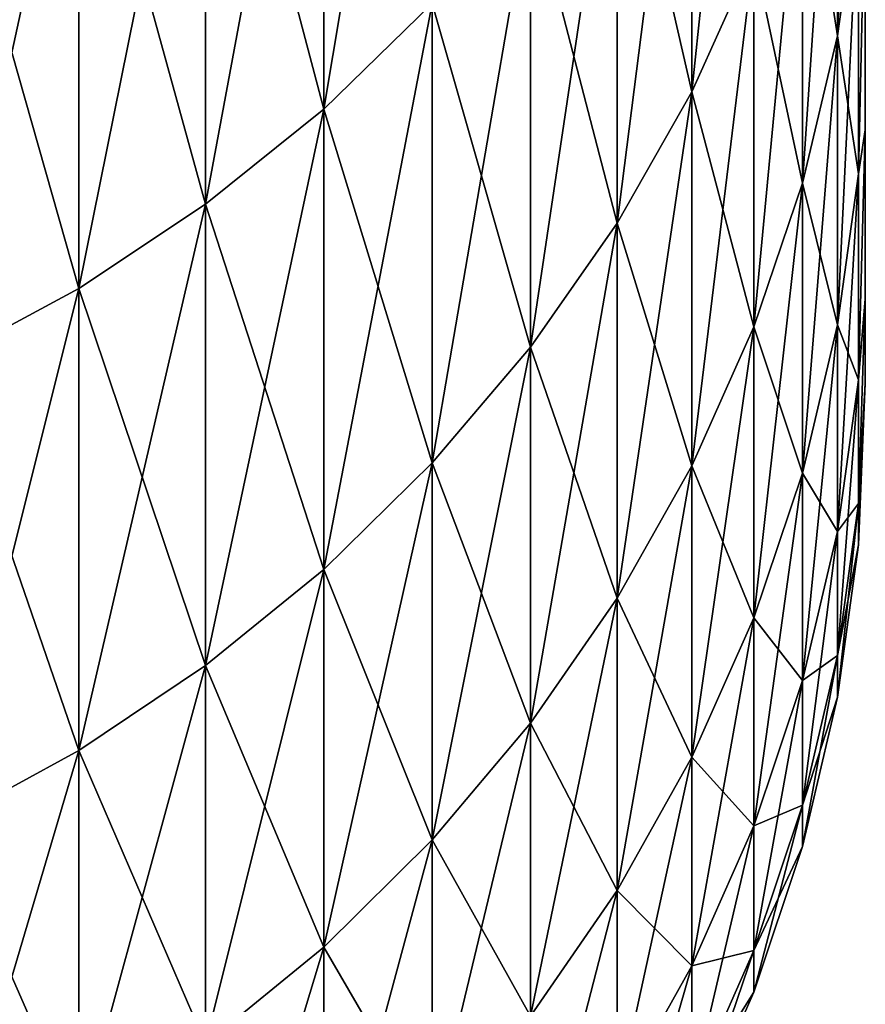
# Model space of a CAD drawing. Header units: metres. Extents: x -46 to 104, y -30 to 30.
# Tile 6 of 256: x -39.009 to -38.5, y -29.367 to -28.775. Entities that reach past the tile are written whole.
import ezdxf

# ---------------------------------------------------------------- set-up
doc = ezdxf.new("R2010")
doc.units = ezdxf.units.M
doc.layers.add('solid_26_000_502_XXX', color=7, linetype='CONTINUOUS')

msp = doc.modelspace()

# ---------------------------------------------------------------- linework, layer by layer
at = {"layer": 'solid_26_000_502_XXX'}
for points in [[(-38.760494, -28.439562, 620.466797), (-38.825825, -28.502266, 620.485474), (-38.825825, -28.828581, 619.300415)], [(-38.760494, -28.76516, 619.284302), (-38.760494, -28.439562, 620.466797), (-38.825825, -28.828581, 619.300415)], [(-38.760494, -28.439562, 8.466825), (-38.825825, -28.502266, 8.485492), (-38.825825, -28.828581, 7.300388)], [(-38.760494, -28.76516, 7.284328), (-38.760494, -28.439562, 8.466825), (-38.825825, -28.828581, 7.300388)], [(-38.567127, -28.461794, 619.20752), (-38.604385, -28.543825, 619.228271), (-38.604385, -28.81815, 618.042542)], [(-38.567127, -28.735331, 618.025146), (-38.567127, -28.461794, 619.20752), (-38.604385, -28.81815, 618.042542)], [(-38.567127, -28.461794, 7.207505), (-38.604385, -28.543825, 7.228278), (-38.604385, -28.81815, 6.042531)], [(-38.567127, -28.735331, 6.025165), (-38.567127, -28.461794, 7.207505), (-38.604385, -28.81815, 6.042531)], [(-38.504139, -28.471743, 617.96991), (-38.516788, -28.561382, 617.988708), (-38.516788, -28.784468, 616.803284)], [(-38.504139, -28.694126, 616.788208), (-38.504139, -28.471743, 617.96991), (-38.516788, -28.784468, 616.803284)], [(-38.504139, -28.471743, 5.969897), (-38.516788, -28.561382, 5.988692), (-38.516788, -28.784468, 4.803278)], [(-38.504139, -28.694126, 4.788203), (-38.504139, -28.471743, 5.969897), (-38.516788, -28.784468, 4.803278)], [(-38.825825, -28.502266, 620.485474), (-38.896923, -28.558918, 620.50238), (-38.896923, -28.885881, 619.31488)], [(-38.825825, -28.828581, 619.300415), (-38.825825, -28.502266, 620.485474), (-38.896923, -28.885881, 619.31488)], [(-38.825825, -28.502266, 603.514526), (-38.825825, -28.828581, 604.699585), (-38.896923, -28.558918, 603.49762)], [(-38.825825, -28.502266, 8.485492), (-38.896923, -28.558918, 8.502358), (-38.896923, -28.885881, 7.314898)], [(-38.825825, -28.828581, 7.300388), (-38.825825, -28.502266, 8.485492), (-38.896923, -28.885881, 7.314898)], [(-38.825825, -28.502266, -8.485492), (-38.825825, -28.828581, -7.300388), (-38.896923, -28.558918, -8.502358)], [(-38.760494, -28.76516, 604.715698), (-38.825825, -28.828581, 604.699585), (-38.825825, -28.502266, 603.514526)], [(-38.760494, -28.76516, -7.284328), (-38.825825, -28.828581, -7.300388), (-38.825825, -28.502266, -8.485492)], [(-38.604385, -28.543825, 619.228271), (-38.649296, -28.622169, 619.248108), (-38.649296, -28.897247, 618.059143)], [(-38.604385, -28.81815, 618.042542), (-38.604385, -28.543825, 619.228271), (-38.649296, -28.897247, 618.059143)], [(-38.604385, -28.543825, 604.771729), (-38.604385, -28.81815, 605.957458), (-38.649296, -28.622169, 604.751892)], [(-38.604385, -28.543825, 7.228278), (-38.649296, -28.622169, 7.248117), (-38.649296, -28.897247, 6.059115)], [(-38.604385, -28.81815, 6.042531), (-38.604385, -28.543825, 7.228278), (-38.649296, -28.897247, 6.059115)], [(-38.604385, -28.543825, -7.228278), (-38.604385, -28.81815, -6.042531), (-38.649296, -28.622169, -7.248117)], [(-38.567127, -28.735331, 605.974854), (-38.604385, -28.81815, 605.957458), (-38.604385, -28.543825, 604.771729)], [(-38.567127, -28.735331, -6.025165), (-38.604385, -28.81815, -6.042531), (-38.604385, -28.543825, -7.228278)], [(-38.896923, -28.558918, 620.50238), (-38.973175, -28.609035, 620.517273), (-38.973175, -28.936573, 619.327759)], [(-38.896923, -28.885881, 619.31488), (-38.896923, -28.558918, 620.50238), (-38.973175, -28.936573, 619.327759)], [(-38.896923, -28.558918, 603.49762), (-38.896923, -28.885881, 604.68512), (-38.973175, -28.609035, 603.482727)], [(-38.896923, -28.558918, 8.502358), (-38.973175, -28.609035, 8.517279), (-38.973175, -28.936573, 7.327735)], [(-38.896923, -28.885881, 7.314898), (-38.896923, -28.558918, 8.502358), (-38.973175, -28.936573, 7.327735)], [(-38.896923, -28.558918, -8.502358), (-38.896923, -28.885881, -7.314898), (-38.973175, -28.609035, -8.517279)], [(-38.825825, -28.828581, 604.699585), (-38.896923, -28.885881, 604.68512), (-38.896923, -28.558918, 603.49762)], [(-38.825825, -28.828581, -7.300388), (-38.896923, -28.885881, -7.314898), (-38.896923, -28.558918, -8.502358)], [(-38.516788, -28.561382, 617.988708), (-38.537846, -28.649496, 618.007141), (-38.537846, -28.873268, 616.818115)], [(-38.516788, -28.784468, 616.803284), (-38.516788, -28.561382, 617.988708), (-38.537846, -28.873268, 616.818115)], [(-38.516788, -28.561382, 606.011292), (-38.516788, -28.784468, 607.196716), (-38.537846, -28.649496, 605.992859)], [(-38.516788, -28.561382, 5.988692), (-38.537846, -28.649496, 6.007168), (-38.537846, -28.873268, 4.818096)], [(-38.516788, -28.784468, 4.803278), (-38.516788, -28.561382, 5.988692), (-38.537846, -28.873268, 4.818096)], [(-38.516788, -28.561382, -5.988692), (-38.516788, -28.784468, -4.803278), (-38.537846, -28.649496, -6.007168)], [(-38.504139, -28.694126, 607.211792), (-38.516788, -28.784468, 607.196716), (-38.516788, -28.561382, 606.011292)], [(-38.504139, -28.694126, -4.788203), (-38.516788, -28.784468, -4.803278), (-38.516788, -28.561382, -5.988692)], [(-38.973175, -28.609035, 620.517273), (-39.053932, -28.652187, 620.530151), (-39.053932, -28.980219, 619.338806)], [(-38.973175, -28.936573, 619.327759), (-38.973175, -28.609035, 620.517273), (-39.053932, -28.980219, 619.338806)], [(-38.973175, -28.609035, 603.482727), (-38.973175, -28.936573, 604.672241), (-39.053932, -28.652187, 603.469849)], [(-38.973175, -28.609035, 8.517279), (-39.053932, -28.652187, 8.530126), (-39.053932, -28.980219, 7.338788)], [(-38.973175, -28.936573, 7.327735), (-38.973175, -28.609035, 8.517279), (-39.053932, -28.980219, 7.338788)], [(-38.973175, -28.609035, -8.517279), (-38.973175, -28.936573, -7.327735), (-39.053932, -28.652187, -8.530126)], [(-38.896923, -28.885881, 604.68512), (-38.973175, -28.936573, 604.672241), (-38.973175, -28.609035, 603.482727)], [(-38.896923, -28.885881, -7.314898), (-38.973175, -28.936573, -7.327735), (-38.973175, -28.609035, -8.517279)], [(-38.649296, -28.622169, 619.248108), (-38.701481, -28.696157, 619.266846), (-38.701481, -28.971947, 618.074768)], [(-38.649296, -28.897247, 618.059143), (-38.649296, -28.622169, 619.248108), (-38.701481, -28.971947, 618.074768)], [(-38.649296, -28.622169, 604.751892), (-38.649296, -28.897247, 605.940857), (-38.701481, -28.696157, 604.733154)], [(-38.649296, -28.622169, 7.248117), (-38.701481, -28.696157, 7.266854), (-38.701481, -28.971947, 6.074779)], [(-38.649296, -28.897247, 6.059115), (-38.649296, -28.622169, 7.248117), (-38.701481, -28.971947, 6.074779)], [(-38.649296, -28.622169, -7.248117), (-38.649296, -28.897247, -6.059115), (-38.701481, -28.696157, -7.266854)], [(-38.604385, -28.81815, 605.957458), (-38.649296, -28.897247, 605.940857), (-38.649296, -28.622169, 604.751892)], [(-38.604385, -28.81815, -6.042531), (-38.649296, -28.897247, -6.059115), (-38.649296, -28.622169, -7.248117)], [(-38.973175, -28.936573, 604.672241), (-39.053932, -28.980219, 604.661194), (-39.053932, -28.652187, 603.469849)], [(-38.973175, -28.936573, -7.327735), (-39.053932, -28.980219, -7.338788), (-39.053932, -28.652187, -8.530126)], [(-38.537846, -28.649496, 618.007141), (-38.567127, -28.735331, 618.025146), (-38.567127, -28.959772, 616.83252)], [(-38.537846, -28.873268, 616.818115), (-38.537846, -28.649496, 618.007141), (-38.567127, -28.959772, 616.83252)], [(-38.537846, -28.649496, 605.992859), (-38.537846, -28.873268, 607.181885), (-38.567127, -28.735331, 605.974854)], [(-38.537846, -28.649496, 6.007168), (-38.567127, -28.735331, 6.025165), (-38.567127, -28.959772, 4.832531)], [(-38.537846, -28.873268, 4.818096), (-38.537846, -28.649496, 6.007168), (-38.567127, -28.959772, 4.832531)], [(-38.537846, -28.649496, -6.007168), (-38.537846, -28.873268, -4.818096), (-38.567127, -28.735331, -6.025165)], [(-38.516788, -28.784468, 607.196716), (-38.537846, -28.873268, 607.181885), (-38.537846, -28.649496, 605.992859)], [(-38.516788, -28.784468, -4.803278), (-38.537846, -28.873268, -4.818096), (-38.537846, -28.649496, -6.007168)], [(-38.504139, -28.694126, 616.788208), (-38.516788, -28.784468, 616.803284), (-38.516788, -28.958374, 615.60968)], [(-38.504139, -28.867487, 615.598328), (-38.504139, -28.694126, 616.788208), (-38.516788, -28.958374, 615.60968)], [(-38.504139, -28.694126, 607.211792), (-38.504139, -28.867487, 608.401672), (-38.516788, -28.784468, 607.196716)], [(-38.504139, -28.694126, 4.788203), (-38.516788, -28.784468, 4.803278), (-38.516788, -28.958374, 3.609658)], [(-38.504139, -28.867487, 3.598329), (-38.504139, -28.694126, 4.788203), (-38.516788, -28.958374, 3.609658)], [(-38.504139, -28.694126, -4.788203), (-38.504139, -28.867487, -3.598329), (-38.516788, -28.784468, -4.803278)], [(-38.504139, -28.867487, 615.598328), (-38.5, -28.841146, 615.03125), (-38.5, -28.688919, 616.236267)], [(-38.504139, -28.867487, 615.598328), (-38.5, -28.688919, 616.236267), (-38.504139, -28.694126, 616.788208)], [(-38.504139, -28.867487, 608.401672), (-38.5, -28.688923, 607.763794), (-38.5, -28.841148, 608.968811)], [(-38.504139, -28.694126, 607.211792), (-38.5, -28.688923, 607.763794), (-38.504139, -28.867487, 608.401672)], [(-38.504139, -28.867487, 3.598329), (-38.5, -28.841146, 3.031193), (-38.5, -28.688923, 4.23622)], [(-38.504139, -28.867487, 3.598329), (-38.5, -28.688923, 4.23622), (-38.504139, -28.694126, 4.788203)], [(-38.504139, -28.867487, -3.598329), (-38.5, -28.688927, -4.236201), (-38.5, -28.841148, -3.031174)], [(-38.504139, -28.694126, -4.788203), (-38.5, -28.688927, -4.236201), (-38.504139, -28.867487, -3.598329)], [(-38.5, -28.688919, 616.236267), (-38.5, -28.841146, 615.03125), (-38.5, -28.688923, 607.763794)], [(-38.5, -28.841146, 615.03125), (-38.5, -28.841148, 608.968811), (-38.5, -28.688923, 607.763794)], [(-38.5, -28.688923, 4.23622), (-38.5, -28.841146, 3.031193), (-38.5, -28.688927, -4.236201)], [(-38.5, -28.841146, 3.031193), (-38.5, -28.841148, -3.031174), (-38.5, -28.688927, -4.236201)], [(-38.701481, -28.696157, 619.266846), (-38.760494, -28.76516, 619.284302), (-38.760494, -29.041611, 618.089355)], [(-38.701481, -28.971947, 618.074768), (-38.701481, -28.696157, 619.266846), (-38.760494, -29.041611, 618.089355)], [(-38.701481, -28.696157, 604.733154), (-38.701481, -28.971947, 605.925232), (-38.760494, -28.76516, 604.715698)], [(-38.701481, -28.696157, 7.266854), (-38.760494, -28.76516, 7.284328), (-38.760494, -29.041611, 6.089386)], [(-38.701481, -28.971947, 6.074779), (-38.701481, -28.696157, 7.266854), (-38.760494, -29.041611, 6.089386)], [(-38.701481, -28.696157, -7.266854), (-38.701481, -28.971947, -6.074779), (-38.760494, -28.76516, -7.284328)], [(-38.649296, -28.897247, 605.940857), (-38.701481, -28.971947, 605.925232), (-38.701481, -28.696157, 604.733154)], [(-38.649296, -28.897247, -6.059115), (-38.701481, -28.971947, -6.074779), (-38.701481, -28.696157, -7.266854)], [(-38.567127, -28.735331, 618.025146), (-38.604385, -28.81815, 618.042542), (-38.604385, -29.04324, 616.846436)], [(-38.567127, -28.959772, 616.83252), (-38.567127, -28.735331, 618.025146), (-38.604385, -29.04324, 616.846436)], [(-38.567127, -28.735331, 605.974854), (-38.567127, -28.959772, 607.16748), (-38.604385, -28.81815, 605.957458)], [(-38.567127, -28.735331, 6.025165), (-38.604385, -28.81815, 6.042531), (-38.604385, -29.04324, 4.846459)], [(-38.567127, -28.959772, 4.832531), (-38.567127, -28.735331, 6.025165), (-38.604385, -29.04324, 4.846459)], [(-38.567127, -28.735331, -6.025165), (-38.567127, -28.959772, -4.832531), (-38.604385, -28.81815, -6.042531)], [(-38.537846, -28.873268, 607.181885), (-38.567127, -28.959772, 607.16748), (-38.567127, -28.735331, 605.974854)], [(-38.537846, -28.873268, -4.818096), (-38.567127, -28.959772, -4.832531), (-38.567127, -28.735331, -6.025165)], [(-38.760494, -28.76516, 619.284302), (-38.825825, -28.828581, 619.300415), (-38.825825, -29.105642, 618.102783)], [(-38.760494, -29.041611, 618.089355), (-38.760494, -28.76516, 619.284302), (-38.825825, -29.105642, 618.102783)], [(-38.760494, -28.76516, 604.715698), (-38.760494, -29.041611, 605.910645), (-38.825825, -28.828581, 604.699585)], [(-38.760494, -28.76516, 7.284328), (-38.825825, -28.828581, 7.300388), (-38.825825, -29.105642, 6.102811)], [(-38.760494, -29.041611, 6.089386), (-38.760494, -28.76516, 7.284328), (-38.825825, -29.105642, 6.102811)], [(-38.760494, -28.76516, -7.284328), (-38.760494, -29.041611, -6.089386), (-38.825825, -28.828581, -7.300388)], [(-38.701481, -28.971947, 605.925232), (-38.760494, -29.041611, 605.910645), (-38.760494, -28.76516, 604.715698)], [(-38.701481, -28.971947, -6.074779), (-38.760494, -29.041611, -6.089386), (-38.760494, -28.76516, -7.284328)], [(-38.516788, -28.784468, 616.803284), (-38.537846, -28.873268, 616.818115), (-38.537846, -29.047712, 615.620789)], [(-38.516788, -28.958374, 615.60968), (-38.516788, -28.784468, 616.803284), (-38.537846, -29.047712, 615.620789)], [(-38.516788, -28.784468, 607.196716), (-38.516788, -28.958374, 608.39032), (-38.537846, -28.873268, 607.181885)], [(-38.516788, -28.784468, 4.803278), (-38.537846, -28.873268, 4.818096), (-38.537846, -29.047712, 3.620794)], [(-38.516788, -28.958374, 3.609658), (-38.516788, -28.784468, 4.803278), (-38.537846, -29.047712, 3.620794)], [(-38.516788, -28.784468, -4.803278), (-38.516788, -28.958374, -3.609658), (-38.537846, -28.873268, -4.818096)], [(-38.504139, -28.867487, 608.401672), (-38.516788, -28.958374, 608.39032), (-38.516788, -28.784468, 607.196716)], [(-38.504139, -28.867487, -3.598329), (-38.516788, -28.958374, -3.609658), (-38.516788, -28.784468, -4.803278)], [(-38.604385, -28.81815, 618.042542), (-38.649296, -28.897247, 618.059143), (-38.649296, -29.122955, 616.859741)], [(-38.604385, -29.04324, 616.846436), (-38.604385, -28.81815, 618.042542), (-38.649296, -29.122955, 616.859741)], [(-38.604385, -28.81815, 605.957458), (-38.604385, -29.04324, 607.153564), (-38.649296, -28.897247, 605.940857)], [(-38.604385, -28.81815, 6.042531), (-38.649296, -28.897247, 6.059115), (-38.649296, -29.122955, 4.859762)], [(-38.604385, -29.04324, 4.846459), (-38.604385, -28.81815, 6.042531), (-38.649296, -29.122955, 4.859762)], [(-38.604385, -28.81815, -6.042531), (-38.604385, -29.04324, -4.846459), (-38.649296, -28.897247, -6.059115)], [(-38.567127, -28.959772, 607.16748), (-38.604385, -29.04324, 607.153564), (-38.604385, -28.81815, 605.957458)], [(-38.567127, -28.959772, -4.832531), (-38.604385, -29.04324, -4.846459), (-38.604385, -28.81815, -6.042531)], [(-38.825825, -28.828581, 619.300415), (-38.896923, -28.885881, 619.31488), (-38.896923, -29.163494, 618.114929)], [(-38.825825, -29.105642, 618.102783), (-38.825825, -28.828581, 619.300415), (-38.896923, -29.163494, 618.114929)], [(-38.825825, -28.828581, 604.699585), (-38.825825, -29.105642, 605.897217), (-38.896923, -28.885881, 604.68512)], [(-38.825825, -28.828581, 7.300388), (-38.896923, -28.885881, 7.314898), (-38.896923, -29.163494, 6.114942)], [(-38.825825, -29.105642, 6.102811), (-38.825825, -28.828581, 7.300388), (-38.896923, -29.163494, 6.114942)], [(-38.825825, -28.828581, -7.300388), (-38.825825, -29.105642, -6.102811), (-38.896923, -28.885881, -7.314898)], [(-38.760494, -29.041611, 605.910645), (-38.825825, -29.105642, 605.897217), (-38.825825, -28.828581, 604.699585)], [(-38.760494, -29.041611, -6.089386), (-38.825825, -29.105642, -6.102811), (-38.825825, -28.828581, -7.300388)], [(-38.504139, -28.991528, 614.402283), (-38.5, -28.94278, 613.820862), (-38.5, -28.841146, 615.03125)], [(-38.504139, -28.991528, 614.402283), (-38.5, -28.841146, 615.03125), (-38.504139, -28.867487, 615.598328)], [(-38.504139, -28.991528, 2.402307), (-38.5, -28.942778, 1.82085), (-38.5, -28.841146, 3.031193)], [(-38.504139, -28.991528, 2.402307), (-38.5, -28.841146, 3.031193), (-38.504139, -28.867487, 3.598329)], [(-38.504139, -28.991528, 609.597717), (-38.5, -28.841148, 608.968811), (-38.5, -28.94278, 610.179138)], [(-38.504139, -28.867487, 608.401672), (-38.5, -28.841148, 608.968811), (-38.504139, -28.991528, 609.597717)], [(-38.504139, -28.991528, -2.402307), (-38.5, -28.841148, -3.031174), (-38.5, -28.94278, -1.820831)], [(-38.504139, -28.867487, -3.598329), (-38.5, -28.841148, -3.031174), (-38.504139, -28.991528, -2.402307)], [(-38.5, -28.841146, 615.03125), (-38.5, -28.94278, 613.820862), (-38.5, -28.841148, 608.968811)], [(-38.5, -28.841146, 3.031193), (-38.5, -28.942778, 1.82085), (-38.5, -28.841148, -3.031174)], [(-38.5, -28.94278, 613.820862), (-38.5, -28.94278, 610.179138), (-38.5, -28.841148, 608.968811)], [(-38.5, -28.942778, 1.82085), (-38.5, -28.94278, -1.820831), (-38.5, -28.841148, -3.031174)], [(-38.504139, -28.867487, 615.598328), (-38.516788, -28.958374, 615.60968), (-38.516788, -29.082806, 614.409851)], [(-38.504139, -28.991528, 614.402283), (-38.504139, -28.867487, 615.598328), (-38.516788, -29.082806, 614.409851)], [(-38.504139, -28.867487, 608.401672), (-38.504139, -28.991528, 609.597717), (-38.516788, -28.958374, 608.39032)], [(-38.504139, -28.867487, 3.598329), (-38.516788, -28.958374, 3.609658), (-38.516788, -29.082806, 2.40987)], [(-38.504139, -28.991528, 2.402307), (-38.504139, -28.867487, 3.598329), (-38.516788, -29.082806, 2.40987)], [(-38.504139, -28.867487, -3.598329), (-38.504139, -28.991528, -2.402307), (-38.516788, -28.958374, -3.609658)], [(-38.537846, -28.873268, 616.818115), (-38.567127, -28.959772, 616.83252), (-38.567127, -29.134739, 615.631653)], [(-38.537846, -29.047712, 615.620789), (-38.537846, -28.873268, 616.818115), (-38.567127, -29.134739, 615.631653)], [(-38.537846, -28.873268, 607.181885), (-38.537846, -29.047712, 608.379211), (-38.567127, -28.959772, 607.16748)], [(-38.537846, -28.873268, 4.818096), (-38.567127, -28.959772, 4.832531), (-38.567127, -29.134739, 3.631641)], [(-38.537846, -29.047712, 3.620794), (-38.537846, -28.873268, 4.818096), (-38.567127, -29.134739, 3.631641)], [(-38.537846, -28.873268, -4.818096), (-38.537846, -29.047712, -3.620794), (-38.567127, -28.959772, -4.832531)], [(-38.516788, -28.958374, 608.39032), (-38.537846, -29.047712, 608.379211), (-38.537846, -28.873268, 607.181885)], [(-38.516788, -28.958374, -3.609658), (-38.537846, -29.047712, -3.620794), (-38.537846, -28.873268, -4.818096)], [(-38.896923, -28.885881, 619.31488), (-38.973175, -28.936573, 619.327759), (-38.973175, -29.214672, 618.125671)], [(-38.896923, -29.163494, 618.114929), (-38.896923, -28.885881, 619.31488), (-38.973175, -29.214672, 618.125671)], [(-38.896923, -28.885881, 604.68512), (-38.896923, -29.163494, 605.885071), (-38.973175, -28.936573, 604.672241)], [(-38.896923, -28.885881, 7.314898), (-38.973175, -28.936573, 7.327735), (-38.973175, -29.214672, 6.125673)], [(-38.896923, -29.163494, 6.114942), (-38.896923, -28.885881, 7.314898), (-38.973175, -29.214672, 6.125673)], [(-38.896923, -28.885881, -7.314898), (-38.896923, -29.163494, -6.114942), (-38.973175, -28.936573, -7.327735)], [(-38.825825, -29.105642, 605.897217), (-38.896923, -29.163494, 605.885071), (-38.896923, -28.885881, 604.68512)], [(-38.825825, -29.105642, -6.102811), (-38.896923, -29.163494, -6.114942), (-38.896923, -28.885881, -7.314898)], [(-38.649296, -28.897247, 618.059143), (-38.701481, -28.971947, 618.074768), (-38.701481, -29.198238, 616.872314)], [(-38.649296, -29.122955, 616.859741), (-38.649296, -28.897247, 618.059143), (-38.701481, -29.198238, 616.872314)], [(-38.649296, -28.897247, 605.940857), (-38.649296, -29.122955, 607.140259), (-38.701481, -28.971947, 605.925232)], [(-38.649296, -28.897247, 6.059115), (-38.701481, -28.971947, 6.074779), (-38.701481, -29.198238, 4.872324)], [(-38.649296, -29.122955, 4.859762), (-38.649296, -28.897247, 6.059115), (-38.701481, -29.198238, 4.872324)], [(-38.649296, -28.897247, -6.059115), (-38.649296, -29.122955, -4.859762), (-38.701481, -28.971947, -6.074779)], [(-38.604385, -29.04324, 607.153564), (-38.649296, -29.122955, 607.140259), (-38.649296, -28.897247, 605.940857)], [(-38.604385, -29.04324, -4.846459), (-38.649296, -29.122955, -4.859762), (-38.649296, -28.897247, -6.059115)], [(-38.973175, -28.936573, 619.327759), (-39.053932, -28.980219, 619.338806), (-39.053932, -29.258739, 618.134888)], [(-38.973175, -29.214672, 618.125671), (-38.973175, -28.936573, 619.327759), (-39.053932, -29.258739, 618.134888)], [(-38.973175, -28.936573, 604.672241), (-38.973175, -29.214672, 605.874329), (-39.053932, -28.980219, 604.661194)], [(-38.973175, -28.936573, 7.327735), (-39.053932, -28.980219, 7.338788), (-39.053932, -29.258739, 6.134912)], [(-38.973175, -29.214672, 6.125673), (-38.973175, -28.936573, 7.327735), (-39.053932, -29.258739, 6.134912)], [(-38.973175, -28.936573, -7.327735), (-38.973175, -29.214672, -6.125673), (-39.053932, -28.980219, -7.338788)], [(-38.896923, -29.163494, 605.885071), (-38.973175, -29.214672, 605.874329), (-38.973175, -28.936573, 604.672241)], [(-38.896923, -29.163494, -6.114942), (-38.973175, -29.214672, -6.125673), (-38.973175, -28.936573, -7.327735)], [(-38.504139, -29.066038, 1.20218), (-38.5, -28.993637, 0.607312), (-38.5, -28.942778, 1.82085)], [(-38.504139, -29.066038, 1.20218), (-38.5, -28.942778, 1.82085), (-38.504139, -28.991528, 2.402307)], [(-38.504139, -29.066038, 610.797791), (-38.5, -28.94278, 610.179138), (-38.5, -28.993641, 611.3927)], [(-38.504139, -28.991528, 609.597717), (-38.5, -28.94278, 610.179138), (-38.504139, -29.066038, 610.797791)], [(-38.504139, -29.066038, 613.202209), (-38.5, -28.993641, 612.6073), (-38.5, -28.94278, 613.820862)], [(-38.504139, -29.066038, 613.202209), (-38.5, -28.94278, 613.820862), (-38.504139, -28.991528, 614.402283)], [(-38.504139, -29.066038, -1.20218), (-38.5, -28.94278, -1.820831), (-38.5, -28.993639, -0.607293)], [(-38.504139, -28.991528, -2.402307), (-38.5, -28.94278, -1.820831), (-38.504139, -29.066038, -1.20218)], [(-38.5, -28.942778, 1.82085), (-38.5, -28.993637, 0.607312), (-38.5, -28.94278, -1.820831)], [(-38.5, -28.993641, 612.6073), (-38.5, -28.993641, 611.3927), (-38.5, -28.94278, 610.179138)], [(-38.5, -28.94278, 613.820862), (-38.5, -28.993641, 612.6073), (-38.5, -28.94278, 610.179138)], [(-38.5, -28.993637, 0.607312), (-38.5, -28.993639, -0.607293), (-38.5, -28.94278, -1.820831)], [(-38.567127, -28.959772, 616.83252), (-38.604385, -29.04324, 616.846436), (-38.604385, -29.21871, 615.64209)], [(-38.567127, -29.134739, 615.631653), (-38.567127, -28.959772, 616.83252), (-38.604385, -29.21871, 615.64209)], [(-38.567127, -28.959772, 607.16748), (-38.567127, -29.134739, 608.368347), (-38.604385, -29.04324, 607.153564)], [(-38.567127, -28.959772, 4.832531), (-38.604385, -29.04324, 4.846459), (-38.604385, -29.21871, 3.642108)], [(-38.567127, -29.134739, 3.631641), (-38.567127, -28.959772, 4.832531), (-38.604385, -29.21871, 3.642108)], [(-38.567127, -28.959772, -4.832531), (-38.567127, -29.134739, -3.631641), (-38.604385, -29.04324, -4.846459)], [(-38.537846, -29.047712, 608.379211), (-38.567127, -29.134739, 608.368347), (-38.567127, -28.959772, 607.16748)], [(-38.537846, -29.047712, -3.620794), (-38.567127, -29.134739, -3.631641), (-38.567127, -28.959772, -4.832531)], [(-38.516788, -28.958374, 615.60968), (-38.537846, -29.047712, 615.620789), (-38.537846, -29.172527, 614.417297)], [(-38.516788, -29.082806, 614.409851), (-38.516788, -28.958374, 615.60968), (-38.537846, -29.172527, 614.417297)], [(-38.516788, -28.958374, 608.39032), (-38.516788, -29.082806, 609.590149), (-38.537846, -29.047712, 608.379211)], [(-38.516788, -28.958374, 3.609658), (-38.537846, -29.047712, 3.620794), (-38.537846, -29.172527, 2.417305)], [(-38.516788, -29.082806, 2.40987), (-38.516788, -28.958374, 3.609658), (-38.537846, -29.172527, 2.417305)], [(-38.516788, -28.958374, -3.609658), (-38.516788, -29.082806, -2.40987), (-38.537846, -29.047712, -3.620794)], [(-38.504139, -28.991528, 609.597717), (-38.516788, -29.082806, 609.590149), (-38.516788, -28.958374, 608.39032)], [(-38.504139, -28.991528, -2.402307), (-38.516788, -29.082806, -2.40987), (-38.516788, -28.958374, -3.609658)], [(-38.701481, -28.971947, 618.074768), (-38.760494, -29.041611, 618.089355), (-38.760494, -29.268446, 616.884033)], [(-38.701481, -29.198238, 616.872314), (-38.701481, -28.971947, 618.074768), (-38.760494, -29.268446, 616.884033)], [(-38.701481, -28.971947, 605.925232), (-38.701481, -29.198238, 607.127686), (-38.760494, -29.041611, 605.910645)], [(-38.701481, -28.971947, 6.074779), (-38.760494, -29.041611, 6.089386), (-38.760494, -29.268446, 4.88404)], [(-38.701481, -29.198238, 4.872324), (-38.701481, -28.971947, 6.074779), (-38.760494, -29.268446, 4.88404)], [(-38.701481, -28.971947, -6.074779), (-38.701481, -29.198238, -4.872324), (-38.760494, -29.041611, -6.089386)], [(-38.649296, -29.122955, 607.140259), (-38.701481, -29.198238, 607.127686), (-38.701481, -28.971947, 605.925232)], [(-38.649296, -29.122955, -4.859762), (-38.701481, -29.198238, -4.872324), (-38.701481, -28.971947, -6.074779)], [(-38.973175, -29.214672, 605.874329), (-39.053932, -29.258739, 605.865112), (-39.053932, -28.980219, 604.661194)], [(-38.973175, -29.214672, -6.125673), (-39.053932, -29.258739, -6.134912), (-39.053932, -28.980219, -7.338788)], [(-38.504139, -28.991528, 614.402283), (-38.516788, -29.082806, 614.409851), (-38.516788, -29.157549, 613.205994)], [(-38.504139, -29.066038, 613.202209), (-38.504139, -28.991528, 614.402283), (-38.516788, -29.157549, 613.205994)], [(-38.504139, -28.991528, 609.597717), (-38.504139, -29.066038, 610.797791), (-38.516788, -29.082806, 609.590149)], [(-38.504139, -28.991528, 2.402307), (-38.516788, -29.082806, 2.40987), (-38.516788, -29.157549, 1.205965)], [(-38.504139, -29.066038, 1.20218), (-38.504139, -28.991528, 2.402307), (-38.516788, -29.157549, 1.205965)], [(-38.504139, -28.991528, -2.402307), (-38.504139, -29.066038, -1.20218), (-38.516788, -29.082806, -2.40987)], [(-38.504139, -29.090889), (-38.5, -28.993639, -0.607293), (-38.5, -28.993637, 0.607312)], [(-38.504139, -29.090889), (-38.5, -28.993637, 0.607312), (-38.504139, -29.066038, 1.20218)], [(-38.504139, -29.066038, -1.20218), (-38.5, -28.993639, -0.607293), (-38.504139, -29.090889)], [(-38.504139, -29.090889, 612), (-38.5, -28.993641, 611.3927), (-38.5, -28.993641, 612.6073)], [(-38.504139, -29.066038, 610.797791), (-38.5, -28.993641, 611.3927), (-38.504139, -29.090889, 612)], [(-38.504139, -29.090889, 612), (-38.5, -28.993641, 612.6073), (-38.504139, -29.066038, 613.202209)], [(-38.760494, -29.041611, 618.089355), (-38.825825, -29.105642, 618.102783), (-38.825825, -29.332977, 616.894836)], [(-38.760494, -29.268446, 616.884033), (-38.760494, -29.041611, 618.089355), (-38.825825, -29.332977, 616.894836)], [(-38.760494, -29.041611, 605.910645), (-38.760494, -29.268446, 607.115967), (-38.825825, -29.105642, 605.897217)], [(-38.760494, -29.041611, 6.089386), (-38.825825, -29.105642, 6.102811), (-38.825825, -29.332977, 4.894808)], [(-38.760494, -29.268446, 4.88404), (-38.760494, -29.041611, 6.089386), (-38.825825, -29.332977, 4.894808)], [(-38.760494, -29.041611, -6.089386), (-38.760494, -29.268446, -4.88404), (-38.825825, -29.105642, -6.102811)], [(-38.701481, -29.198238, 607.127686), (-38.760494, -29.268446, 607.115967), (-38.760494, -29.041611, 605.910645)], [(-38.701481, -29.198238, -4.872324), (-38.760494, -29.268446, -4.88404), (-38.760494, -29.041611, -6.089386)], [(-38.604385, -29.04324, 616.846436), (-38.649296, -29.122955, 616.859741), (-38.649296, -29.298906, 615.6521)], [(-38.604385, -29.21871, 615.64209), (-38.604385, -29.04324, 616.846436), (-38.649296, -29.298906, 615.6521)], [(-38.604385, -29.04324, 607.153564), (-38.604385, -29.21871, 608.35791), (-38.649296, -29.122955, 607.140259)], [(-38.604385, -29.04324, 4.846459), (-38.649296, -29.122955, 4.859762), (-38.649296, -29.298906, 3.652105)], [(-38.604385, -29.21871, 3.642108), (-38.604385, -29.04324, 4.846459), (-38.649296, -29.298906, 3.652105)], [(-38.604385, -29.04324, -4.846459), (-38.604385, -29.21871, -3.642108), (-38.649296, -29.122955, -4.859762)], [(-38.567127, -29.134739, 608.368347), (-38.604385, -29.21871, 608.35791), (-38.604385, -29.04324, 607.153564)], [(-38.567127, -29.134739, -3.631641), (-38.604385, -29.21871, -3.642108), (-38.604385, -29.04324, -4.846459)], [(-38.537846, -29.047712, 615.620789), (-38.567127, -29.134739, 615.631653), (-38.567127, -29.259928, 614.424561)], [(-38.537846, -29.172527, 614.417297), (-38.537846, -29.047712, 615.620789), (-38.567127, -29.259928, 614.424561)], [(-38.537846, -29.047712, 608.379211), (-38.537846, -29.172527, 609.582703), (-38.567127, -29.134739, 608.368347)], [(-38.537846, -29.047712, 3.620794), (-38.567127, -29.134739, 3.631641), (-38.567127, -29.259928, 2.424547)], [(-38.537846, -29.172527, 2.417305), (-38.537846, -29.047712, 3.620794), (-38.567127, -29.259928, 2.424547)], [(-38.537846, -29.047712, -3.620794), (-38.537846, -29.172527, -2.417305), (-38.567127, -29.134739, -3.631641)], [(-38.516788, -29.082806, 609.590149), (-38.537846, -29.172527, 609.582703), (-38.537846, -29.047712, 608.379211)], [(-38.516788, -29.082806, -2.40987), (-38.537846, -29.172527, -2.417305), (-38.537846, -29.047712, -3.620794)], [(-38.504139, -29.066038, 613.202209), (-38.516788, -29.157549, 613.205994), (-38.516788, -29.182478, 612)], [(-38.504139, -29.090889, 612), (-38.504139, -29.066038, 613.202209), (-38.516788, -29.182478, 612)], [(-38.504139, -29.066038, 610.797791), (-38.516788, -29.157549, 610.794006), (-38.516788, -29.082806, 609.590149)], [(-38.504139, -29.066038, 610.797791), (-38.504139, -29.090889, 612), (-38.516788, -29.157549, 610.794006)], [(-38.504139, -29.066038, 1.20218), (-38.516788, -29.157549, 1.205965), (-38.516788, -29.182478)], [(-38.504139, -29.090889), (-38.504139, -29.066038, 1.20218), (-38.516788, -29.182478)], [(-38.504139, -29.066038, -1.20218), (-38.516788, -29.157549, -1.205965), (-38.516788, -29.082806, -2.40987)], [(-38.504139, -29.066038, -1.20218), (-38.504139, -29.090889), (-38.516788, -29.157549, -1.205965)], [(-38.516788, -29.082806, 614.409851), (-38.537846, -29.172527, 614.417297), (-38.537846, -29.247501, 613.209656)], [(-38.516788, -29.157549, 613.205994), (-38.516788, -29.082806, 614.409851), (-38.537846, -29.247501, 613.209656)], [(-38.516788, -29.082806, 609.590149), (-38.516788, -29.157549, 610.794006), (-38.537846, -29.172527, 609.582703)], [(-38.516788, -29.082806, 2.40987), (-38.537846, -29.172527, 2.417305), (-38.537846, -29.247501, 1.209686)], [(-38.516788, -29.157549, 1.205965), (-38.516788, -29.082806, 2.40987), (-38.537846, -29.247501, 1.209686)], [(-38.516788, -29.082806, -2.40987), (-38.516788, -29.157549, -1.205965), (-38.537846, -29.172527, -2.417305)], [(-38.504139, -29.090889, 612), (-38.516788, -29.182478, 612), (-38.516788, -29.157549, 610.794006)], [(-38.504139, -29.090889), (-38.516788, -29.182478), (-38.516788, -29.157549, -1.205965)], [(-38.825825, -29.105642, 618.102783), (-38.896923, -29.163494, 618.114929), (-38.896923, -29.391281, 616.904541)], [(-38.825825, -29.332977, 616.894836), (-38.825825, -29.105642, 618.102783), (-38.896923, -29.391281, 616.904541)], [(-38.825825, -29.105642, 605.897217), (-38.825825, -29.332977, 607.105164), (-38.896923, -29.163494, 605.885071)], [(-38.825825, -29.105642, 6.102811), (-38.896923, -29.163494, 6.114942), (-38.896923, -29.391281, 4.904537)], [(-38.825825, -29.332977, 4.894808), (-38.825825, -29.105642, 6.102811), (-38.896923, -29.391281, 4.904537)], [(-38.825825, -29.105642, -6.102811), (-38.825825, -29.332977, -4.894808), (-38.896923, -29.163494, -6.114942)], [(-38.760494, -29.268446, 607.115967), (-38.825825, -29.332977, 607.105164), (-38.825825, -29.105642, 605.897217)], [(-38.760494, -29.268446, -4.88404), (-38.825825, -29.332977, -4.894808), (-38.825825, -29.105642, -6.102811)], [(-38.649296, -29.122955, 616.859741), (-38.701481, -29.198238, 616.872314), (-38.701481, -29.374645, 615.66156)], [(-38.649296, -29.298906, 615.6521), (-38.649296, -29.122955, 616.859741), (-38.701481, -29.374645, 615.66156)], [(-38.649296, -29.122955, 607.140259), (-38.649296, -29.298906, 608.3479), (-38.701481, -29.198238, 607.127686)], [(-38.649296, -29.122955, 4.859762), (-38.701481, -29.198238, 4.872324), (-38.701481, -29.374645, 3.661546)], [(-38.649296, -29.298906, 3.652105), (-38.649296, -29.122955, 4.859762), (-38.701481, -29.374645, 3.661546)], [(-38.649296, -29.122955, -4.859762), (-38.649296, -29.298906, -3.652105), (-38.701481, -29.198238, -4.872324)], [(-38.604385, -29.21871, 608.35791), (-38.649296, -29.298906, 608.3479), (-38.649296, -29.122955, 607.140259)], [(-38.604385, -29.21871, -3.642108), (-38.649296, -29.298906, -3.652105), (-38.649296, -29.122955, -4.859762)], [(-38.567127, -29.134739, 615.631653), (-38.604385, -29.21871, 615.64209), (-38.604385, -29.344259, 614.431519)], [(-38.567127, -29.259928, 614.424561), (-38.567127, -29.134739, 615.631653), (-38.604385, -29.344259, 614.431519)], [(-38.567127, -29.134739, 608.368347), (-38.567127, -29.259928, 609.575439), (-38.604385, -29.21871, 608.35791)], [(-38.567127, -29.134739, 3.631641), (-38.604385, -29.21871, 3.642108), (-38.604385, -29.344259, 2.431535)], [(-38.567127, -29.259928, 2.424547), (-38.567127, -29.134739, 3.631641), (-38.604385, -29.344259, 2.431535)], [(-38.567127, -29.134739, -3.631641), (-38.567127, -29.259928, -2.424547), (-38.604385, -29.21871, -3.642108)], [(-38.537846, -29.172527, 609.582703), (-38.567127, -29.259928, 609.575439), (-38.567127, -29.134739, 608.368347)], [(-38.537846, -29.172527, -2.417305), (-38.567127, -29.259928, -2.424547), (-38.567127, -29.134739, -3.631641)], [(-38.516788, -29.157549, 613.205994), (-38.537846, -29.247501, 613.209656), (-38.537846, -29.272507, 612)], [(-38.516788, -29.182478, 612), (-38.516788, -29.157549, 613.205994), (-38.537846, -29.272507, 612)], [(-38.516788, -29.157549, 610.794006), (-38.537846, -29.247501, 610.790344), (-38.537846, -29.172527, 609.582703)], [(-38.516788, -29.157549, 610.794006), (-38.516788, -29.182478, 612), (-38.537846, -29.247501, 610.790344)], [(-38.516788, -29.157549, 1.205965), (-38.537846, -29.247501, 1.209686), (-38.537846, -29.272507)], [(-38.516788, -29.182478), (-38.516788, -29.157549, 1.205965), (-38.537846, -29.272507)], [(-38.516788, -29.157549, -1.205965), (-38.537846, -29.247501, -1.209686), (-38.537846, -29.172527, -2.417305)], [(-38.516788, -29.157549, -1.205965), (-38.516788, -29.182478), (-38.537846, -29.247501, -1.209686)], [(-38.896923, -29.163494, 618.114929), (-38.973175, -29.214672, 618.125671), (-38.973175, -29.44286, 616.913147)], [(-38.896923, -29.391281, 616.904541), (-38.896923, -29.163494, 618.114929), (-38.973175, -29.44286, 616.913147)], [(-38.896923, -29.163494, 605.885071), (-38.896923, -29.391281, 607.095459), (-38.973175, -29.214672, 605.874329)], [(-38.896923, -29.163494, 6.114942), (-38.973175, -29.214672, 6.125673), (-38.973175, -29.44286, 4.913144)], [(-38.896923, -29.391281, 4.904537), (-38.896923, -29.163494, 6.114942), (-38.973175, -29.44286, 4.913144)], [(-38.896923, -29.163494, -6.114942), (-38.896923, -29.391281, -4.904537), (-38.973175, -29.214672, -6.125673)], [(-38.825825, -29.332977, 607.105164), (-38.896923, -29.391281, 607.095459), (-38.896923, -29.163494, 605.885071)], [(-38.825825, -29.332977, -4.894808), (-38.896923, -29.391281, -4.904537), (-38.896923, -29.163494, -6.114942)], [(-38.537846, -29.172527, 614.417297), (-38.567127, -29.259928, 614.424561), (-38.567127, -29.335127, 613.213318)], [(-38.537846, -29.247501, 613.209656), (-38.537846, -29.172527, 614.417297), (-38.567127, -29.335127, 613.213318)], [(-38.537846, -29.172527, 609.582703), (-38.537846, -29.247501, 610.790344), (-38.567127, -29.259928, 609.575439)], [(-38.537846, -29.172527, 2.417305), (-38.567127, -29.259928, 2.424547), (-38.567127, -29.335127, 1.21331)], [(-38.537846, -29.247501, 1.209686), (-38.537846, -29.172527, 2.417305), (-38.567127, -29.335127, 1.21331)], [(-38.537846, -29.172527, -2.417305), (-38.537846, -29.247501, -1.209686), (-38.567127, -29.259928, -2.424547)], [(-38.516788, -29.182478, 612), (-38.537846, -29.272507, 612), (-38.537846, -29.247501, 610.790344)], [(-38.516788, -29.182478), (-38.537846, -29.272507), (-38.537846, -29.247501, -1.209686)], [(-38.701481, -29.198238, 616.872314), (-38.760494, -29.268446, 616.884033), (-38.760494, -29.445276, 615.670349)], [(-38.701481, -29.374645, 615.66156), (-38.701481, -29.198238, 616.872314), (-38.760494, -29.445276, 615.670349)], [(-38.701481, -29.198238, 607.127686), (-38.701481, -29.374645, 608.33844), (-38.760494, -29.268446, 607.115967)], [(-38.701481, -29.198238, 4.872324), (-38.760494, -29.268446, 4.88404), (-38.760494, -29.445276, 3.67035)], [(-38.701481, -29.374645, 3.661546), (-38.701481, -29.198238, 4.872324), (-38.760494, -29.445276, 3.67035)], [(-38.701481, -29.198238, -4.872324), (-38.701481, -29.374645, -3.661546), (-38.760494, -29.268446, -4.88404)], [(-38.649296, -29.298906, 608.3479), (-38.701481, -29.374645, 608.33844), (-38.701481, -29.198238, 607.127686)], [(-38.649296, -29.298906, -3.652105), (-38.701481, -29.374645, -3.661546), (-38.701481, -29.198238, -4.872324)], [(-38.973175, -29.214672, 618.125671), (-39.053932, -29.258739, 618.134888), (-39.053932, -29.48727, 616.920532)], [(-38.973175, -29.44286, 616.913147), (-38.973175, -29.214672, 618.125671), (-39.053932, -29.48727, 616.920532)], [(-38.973175, -29.214672, 605.874329), (-38.973175, -29.44286, 607.086853), (-39.053932, -29.258739, 605.865112)], [(-38.973175, -29.214672, 6.125673), (-39.053932, -29.258739, 6.134912), (-39.053932, -29.48727, 4.920555)], [(-38.973175, -29.44286, 4.913144), (-38.973175, -29.214672, 6.125673), (-39.053932, -29.48727, 4.920555)], [(-38.973175, -29.214672, -6.125673), (-38.973175, -29.44286, -4.913144), (-39.053932, -29.258739, -6.134912)], [(-38.896923, -29.391281, 607.095459), (-38.973175, -29.44286, 607.086853), (-38.973175, -29.214672, 605.874329)], [(-38.896923, -29.391281, -4.904537), (-38.973175, -29.44286, -4.913144), (-38.973175, -29.214672, -6.125673)], [(-38.604385, -29.21871, 615.64209), (-38.649296, -29.298906, 615.6521), (-38.649296, -29.424801, 614.438232)], [(-38.604385, -29.344259, 614.431519), (-38.604385, -29.21871, 615.64209), (-38.649296, -29.424801, 614.438232)], [(-38.604385, -29.21871, 608.35791), (-38.604385, -29.344259, 609.568481), (-38.649296, -29.298906, 608.3479)], [(-38.604385, -29.21871, 3.642108), (-38.649296, -29.298906, 3.652105), (-38.649296, -29.424801, 2.438209)], [(-38.604385, -29.344259, 2.431535), (-38.604385, -29.21871, 3.642108), (-38.649296, -29.424801, 2.438209)], [(-38.604385, -29.21871, -3.642108), (-38.604385, -29.344259, -2.431535), (-38.649296, -29.298906, -3.652105)], [(-38.567127, -29.259928, 609.575439), (-38.604385, -29.344259, 609.568481), (-38.604385, -29.21871, 608.35791)], [(-38.567127, -29.259928, -2.424547), (-38.604385, -29.344259, -2.431535), (-38.604385, -29.21871, -3.642108)], [(-38.537846, -29.247501, 613.209656), (-38.567127, -29.335127, 613.213318), (-38.567127, -29.360207, 612)], [(-38.537846, -29.272507, 612), (-38.537846, -29.247501, 613.209656), (-38.567127, -29.360207, 612)], [(-38.537846, -29.247501, 610.790344), (-38.567127, -29.335127, 610.786682), (-38.567127, -29.259928, 609.575439)], [(-38.537846, -29.247501, 610.790344), (-38.537846, -29.272507, 612), (-38.567127, -29.335127, 610.786682)], [(-38.537846, -29.247501, 1.209686), (-38.567127, -29.335127, 1.21331), (-38.567127, -29.360207)], [(-38.537846, -29.272507), (-38.537846, -29.247501, 1.209686), (-38.567127, -29.360207)], [(-38.537846, -29.247501, -1.209686), (-38.567127, -29.335127, -1.21331), (-38.567127, -29.259928, -2.424547)], [(-38.537846, -29.247501, -1.209686), (-38.537846, -29.272507), (-38.567127, -29.335127, -1.21331)], [(-38.973175, -29.44286, 607.086853), (-39.053932, -29.48727, 607.079468), (-39.053932, -29.258739, 605.865112)], [(-38.973175, -29.44286, -4.913144), (-39.053932, -29.48727, -4.920555), (-39.053932, -29.258739, -6.134912)], [(-38.567127, -29.259928, 614.424561), (-38.604385, -29.344259, 614.431519), (-38.604385, -29.419676, 613.216797)], [(-38.567127, -29.335127, 613.213318), (-38.567127, -29.259928, 614.424561), (-38.604385, -29.419676, 613.216797)], [(-38.567127, -29.259928, 609.575439), (-38.567127, -29.335127, 610.786682), (-38.604385, -29.344259, 609.568481)], [(-38.567127, -29.259928, 2.424547), (-38.604385, -29.344259, 2.431535), (-38.604385, -29.419676, 1.216807)], [(-38.567127, -29.335127, 1.21331), (-38.567127, -29.259928, 2.424547), (-38.604385, -29.419676, 1.216807)], [(-38.567127, -29.259928, -2.424547), (-38.567127, -29.335127, -1.21331), (-38.604385, -29.344259, -2.431535)], [(-38.760494, -29.268446, 616.884033), (-38.825825, -29.332977, 616.894836), (-38.825825, -29.510199, 615.678467)], [(-38.760494, -29.445276, 615.670349), (-38.760494, -29.268446, 616.884033), (-38.825825, -29.510199, 615.678467)], [(-38.760494, -29.268446, 607.115967), (-38.760494, -29.445276, 608.329651), (-38.825825, -29.332977, 607.105164)], [(-38.760494, -29.268446, 4.88404), (-38.825825, -29.332977, 4.894808), (-38.825825, -29.510199, 3.678442)], [(-38.760494, -29.445276, 3.67035), (-38.760494, -29.268446, 4.88404), (-38.825825, -29.510199, 3.678442)], [(-38.760494, -29.268446, -4.88404), (-38.760494, -29.445276, -3.67035), (-38.825825, -29.332977, -4.894808)], [(-38.701481, -29.374645, 608.33844), (-38.760494, -29.445276, 608.329651), (-38.760494, -29.268446, 607.115967)], [(-38.701481, -29.374645, -3.661546), (-38.760494, -29.445276, -3.67035), (-38.760494, -29.268446, -4.88404)], [(-38.537846, -29.272507, 612), (-38.567127, -29.360207, 612), (-38.567127, -29.335127, 610.786682)], [(-38.537846, -29.272507), (-38.567127, -29.360207), (-38.567127, -29.335127, -1.21331)], [(-38.649296, -29.298906, 615.6521), (-38.701481, -29.374645, 615.66156), (-38.701481, -29.500866, 614.444519)], [(-38.649296, -29.424801, 614.438232), (-38.649296, -29.298906, 615.6521), (-38.701481, -29.500866, 614.444519)], [(-38.649296, -29.298906, 608.3479), (-38.649296, -29.424801, 609.561768), (-38.701481, -29.374645, 608.33844)], [(-38.649296, -29.298906, 3.652105), (-38.701481, -29.374645, 3.661546), (-38.701481, -29.500866, 2.444511)], [(-38.649296, -29.424801, 2.438209), (-38.649296, -29.298906, 3.652105), (-38.701481, -29.500866, 2.444511)], [(-38.649296, -29.298906, -3.652105), (-38.649296, -29.424801, -2.438209), (-38.701481, -29.374645, -3.661546)], [(-38.604385, -29.344259, 609.568481), (-38.649296, -29.424801, 609.561768), (-38.649296, -29.298906, 608.3479)], [(-38.604385, -29.344259, -2.431535), (-38.649296, -29.424801, -2.438209), (-38.649296, -29.298906, -3.652105)], [(-38.825825, -29.332977, 616.894836), (-38.896923, -29.391281, 616.904541), (-38.896923, -29.568853, 615.68573)], [(-38.825825, -29.510199, 615.678467), (-38.825825, -29.332977, 616.894836), (-38.896923, -29.568853, 615.68573)], [(-38.825825, -29.332977, 607.105164), (-38.825825, -29.510199, 608.321533), (-38.896923, -29.391281, 607.095459)], [(-38.825825, -29.332977, 4.894808), (-38.896923, -29.391281, 4.904537), (-38.896923, -29.568853, 3.685754)], [(-38.825825, -29.510199, 3.678442), (-38.825825, -29.332977, 4.894808), (-38.896923, -29.568853, 3.685754)], [(-38.825825, -29.332977, -4.894808), (-38.825825, -29.510199, -3.678442), (-38.896923, -29.391281, -4.904537)], [(-38.760494, -29.445276, 608.329651), (-38.825825, -29.510199, 608.321533), (-38.825825, -29.332977, 607.105164)], [(-38.760494, -29.445276, -3.67035), (-38.825825, -29.510199, -3.678442), (-38.825825, -29.332977, -4.894808)], [(-38.567127, -29.335127, 613.213318), (-38.604385, -29.419676, 613.216797), (-38.604385, -29.444828, 612)], [(-38.567127, -29.360207, 612), (-38.567127, -29.335127, 613.213318), (-38.604385, -29.444828, 612)], [(-38.567127, -29.335127, 610.786682), (-38.604385, -29.419676, 610.783203), (-38.604385, -29.344259, 609.568481)], [(-38.567127, -29.335127, 610.786682), (-38.567127, -29.360207, 612), (-38.604385, -29.419676, 610.783203)], [(-38.567127, -29.335127, 1.21331), (-38.604385, -29.419676, 1.216807), (-38.604385, -29.444828)], [(-38.567127, -29.360207), (-38.567127, -29.335127, 1.21331), (-38.604385, -29.444828)], [(-38.567127, -29.335127, -1.21331), (-38.604385, -29.419676, -1.216807), (-38.604385, -29.344259, -2.431535)], [(-38.567127, -29.335127, -1.21331), (-38.567127, -29.360207), (-38.604385, -29.419676, -1.216807)], [(-38.604385, -29.344259, 614.431519), (-38.649296, -29.424801, 614.438232), (-38.649296, -29.500423, 613.220154)], [(-38.604385, -29.419676, 613.216797), (-38.604385, -29.344259, 614.431519), (-38.649296, -29.500423, 613.220154)], [(-38.604385, -29.344259, 609.568481), (-38.604385, -29.419676, 610.783203), (-38.649296, -29.424801, 609.561768)], [(-38.604385, -29.344259, 2.431535), (-38.649296, -29.424801, 2.438209), (-38.649296, -29.500423, 1.220147)], [(-38.604385, -29.419676, 1.216807), (-38.604385, -29.344259, 2.431535), (-38.649296, -29.500423, 1.220147)], [(-38.604385, -29.344259, -2.431535), (-38.604385, -29.419676, -1.216807), (-38.649296, -29.424801, -2.438209)], [(-38.567127, -29.360207, 612), (-38.604385, -29.444828, 612), (-38.604385, -29.419676, 610.783203)], [(-38.567127, -29.360207), (-38.604385, -29.444828), (-38.604385, -29.419676, -1.216807)]]:
    msp.add_3dface(points, dxfattribs=at)

doc.saveas('drawing.dxf')
